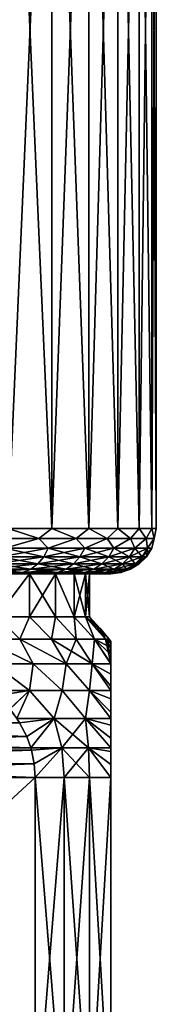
# Model space of a CAD drawing. Header units: metres. Extents: x -90 to 304, y -90 to 74.
# Tile 123 of 256: x 70 to 73, y 31 to 53. Entities that reach past the tile are written whole.
import ezdxf

# ---------------------------------------------------------------- set-up
doc = ezdxf.new("R2010")
doc.units = ezdxf.units.M
doc.layers.add('solid_21662050_350', color=7, linetype='CONTINUOUS')

msp = doc.modelspace()

# ---------------------------------------------------------------- linework, layer by layer
at = {"layer": 'solid_21662050_350'}
for points in [[(69.730621, 63.5, -8.620612), (70.698792, 63.5, -7.384834), (69.730652, 41.5, -8.620584)], [(69.730621, 63.5, 8.620612), (69.730652, 41.5, 8.620584), (70.698799, 41.5, 7.384833)], [(70.698792, 63.5, 7.384834), (69.730621, 63.5, 8.620612), (70.698799, 41.5, 7.384833)], [(70.698792, 63.5, -7.384834), (70.698799, 41.5, -7.384833), (69.730652, 41.5, -8.620584)], [(70.698792, 63.5, -7.384834), (71.510941, 63.5, -6.041371), (70.698799, 41.5, -7.384833)], [(70.698792, 63.5, 7.384834), (70.698799, 41.5, 7.384833), (71.510933, 41.5, 6.041394)], [(71.510941, 63.5, 6.041371), (70.698792, 63.5, 7.384834), (71.510933, 41.5, 6.041394)], [(71.510941, 63.5, -6.041371), (71.510933, 41.5, -6.041394), (70.698799, 41.5, -7.384833)], [(72.15522, 63.5, -4.609843), (72.155212, 41.5, -4.609857), (71.510933, 41.5, -6.041394)], [(71.510941, 63.5, -6.041371), (72.15522, 63.5, -4.609843), (71.510933, 41.5, -6.041394)], [(71.510941, 63.5, 6.041371), (71.510933, 41.5, 6.041394), (72.155212, 41.5, 4.609857)], [(72.15522, 63.5, 4.609843), (71.510941, 63.5, 6.041371), (72.155212, 41.5, 4.609857)], [(72.622238, 63.5, -3.111131), (72.622246, 41.5, -3.111099), (72.155212, 41.5, -4.609857)], [(72.15522, 63.5, -4.609843), (72.622238, 63.5, -3.111131), (72.155212, 41.5, -4.609857)], [(72.15522, 63.5, 4.609843), (72.155212, 41.5, 4.609857), (72.622246, 41.5, 3.111099)], [(72.622238, 63.5, 3.111131), (72.15522, 63.5, 4.609843), (72.622246, 41.5, 3.111099)], [(72.622238, 63.5, -3.111131), (72.905212, 63.5, -1.567006), (72.622246, 41.5, -3.111099)], [(72.622238, 63.5, 3.111131), (72.622246, 41.5, 3.111099), (72.905212, 41.5, 1.566975)], [(72.905212, 63.5, 1.567006), (72.622238, 63.5, 3.111131), (72.905212, 41.5, 1.566975)], [(72.905212, 63.5, -1.567006), (72.905212, 41.5, -1.566975), (72.622246, 41.5, -3.111099)], [(73, 63.5), (73, 41.5), (72.905212, 41.5, -1.566975)], [(72.905212, 63.5, -1.567006), (73, 63.5), (72.905212, 41.5, -1.566975)], [(72.905212, 63.5, 1.567006), (72.905212, 41.5, 1.566975), (73, 41.5)], [(73, 63.5), (72.905212, 63.5, 1.567006), (73, 41.5)], [(70.407494, 41.277477, -7.74809), (69.437622, 41.277477, -8.903935), (69.730652, 41.5, -8.620584)], [(69.437622, 41.277477, 8.903935), (70.407494, 41.277477, 7.74809), (69.730652, 41.5, 8.620584)], [(70.407494, 41.277477, -7.74809), (69.730652, 41.5, -8.620584), (70.698799, 41.5, -7.384833)], [(70.407494, 41.277477, 7.74809), (70.698799, 41.5, 7.384833), (69.730652, 41.5, 8.620584)], [(71.236618, 41.277477, -6.487464), (70.407494, 41.277477, -7.74809), (70.698799, 41.5, -7.384833)], [(70.407494, 41.277477, 7.74809), (71.236618, 41.277477, 6.487464), (70.698799, 41.5, 7.384833)], [(71.236618, 41.277477, -6.487464), (70.698799, 41.5, -7.384833), (71.510933, 41.5, -6.041394)], [(71.236618, 41.277477, 6.487464), (71.510933, 41.5, 6.041394), (70.698799, 41.5, 7.384833)], [(71.913788, 41.277477, -5.139106), (71.236618, 41.277477, -6.487464), (71.510933, 41.5, -6.041394)], [(71.236618, 41.277477, 6.487464), (71.913788, 41.277477, 5.139106), (71.510933, 41.5, 6.041394)], [(71.913788, 41.277477, -5.139106), (71.510933, 41.5, -6.041394), (72.155212, 41.5, -4.609857)], [(71.913788, 41.277477, 5.139106), (72.155212, 41.5, 4.609857), (71.510933, 41.5, 6.041394)], [(72.429848, 41.277477, -3.721251), (71.913788, 41.277477, -5.139106), (72.155212, 41.5, -4.609857)], [(71.913788, 41.277477, 5.139106), (72.429848, 41.277477, 3.721251), (72.155212, 41.5, 4.609857)], [(72.429848, 41.277477, -3.721251), (72.155212, 41.5, -4.609857), (72.622246, 41.5, -3.111099)], [(72.429848, 41.277477, 3.721251), (72.622246, 41.5, 3.111099), (72.155212, 41.5, 4.609857)], [(72.777809, 41.277477, -2.253073), (72.429848, 41.277477, -3.721251), (72.622246, 41.5, -3.111099)], [(72.429848, 41.277477, 3.721251), (72.777809, 41.277477, 2.253073), (72.622246, 41.5, 3.111099)], [(72.777809, 41.277477, -2.253073), (72.622246, 41.5, -3.111099), (72.905212, 41.5, -1.566975)], [(72.777809, 41.277477, 2.253073), (72.905212, 41.5, 1.566975), (72.622246, 41.5, 3.111099)], [(72.95298, 41.277477, -0.754425), (72.777809, 41.277477, -2.253073), (72.905212, 41.5, -1.566975)], [(72.777809, 41.277477, 2.253073), (72.95298, 41.277477, 0.754425), (72.905212, 41.5, 1.566975)], [(72.95298, 41.277477, -0.754425), (72.905212, 41.5, -1.566975), (73, 41.5)], [(72.95298, 41.277477, 0.754425), (73, 41.5), (72.905212, 41.5, 1.566975)], [(72.95298, 41.277477, 0.754425), (72.95298, 41.277477, -0.754425), (73, 41.5)], [(69.656441, 41.065914, -8.55486), (69.437622, 41.277477, -8.903935), (70.407494, 41.277477, -7.74809)], [(69.656441, 41.065914, 8.55486), (70.407494, 41.277477, 7.74809), (69.437622, 41.277477, 8.903935)], [(70.61721, 41.065914, -7.32853), (69.656441, 41.065914, -8.55486), (70.407494, 41.277477, -7.74809)], [(69.656441, 41.065914, 8.55486), (70.61721, 41.065914, 7.32853), (70.407494, 41.277477, 7.74809)], [(70.61721, 41.065914, -7.32853), (70.407494, 41.277477, -7.74809), (71.236618, 41.277477, -6.487464)], [(70.61721, 41.065914, 7.32853), (71.236618, 41.277477, 6.487464), (70.407494, 41.277477, 7.74809)], [(71.423157, 41.065914, -5.995334), (70.61721, 41.065914, -7.32853), (71.236618, 41.277477, -6.487464)], [(70.61721, 41.065914, 7.32853), (71.423157, 41.065914, 5.995334), (71.236618, 41.277477, 6.487464)], [(71.423157, 41.065914, -5.995334), (71.236618, 41.277477, -6.487464), (71.913788, 41.277477, -5.139106)], [(71.423157, 41.065914, 5.995334), (71.913788, 41.277477, 5.139106), (71.236618, 41.277477, 6.487464)], [(72.062523, 41.065914, -4.574712), (71.423157, 41.065914, -5.995334), (71.913788, 41.277477, -5.139106)], [(71.423157, 41.065914, 5.995334), (72.062523, 41.065914, 4.574712), (71.913788, 41.277477, 5.139106)], [(72.062523, 41.065914, -4.574712), (71.913788, 41.277477, -5.139106), (72.429848, 41.277477, -3.721251)], [(72.062523, 41.065914, 4.574712), (72.429848, 41.277477, 3.721251), (71.913788, 41.277477, 5.139106)], [(72.525993, 41.065914, -3.087381), (72.062523, 41.065914, -4.574712), (72.429848, 41.277477, -3.721251)], [(72.062523, 41.065914, 4.574712), (72.525993, 41.065914, 3.087381), (72.429848, 41.277477, 3.721251)], [(72.525993, 41.065914, -3.087381), (72.429848, 41.277477, -3.721251), (72.777809, 41.277477, -2.253073)], [(72.525993, 41.065914, 3.087381), (72.777809, 41.277477, 2.253073), (72.429848, 41.277477, 3.721251)], [(72.806808, 41.065914, -1.555028), (72.525993, 41.065914, -3.087381), (72.777809, 41.277477, -2.253073)], [(72.525993, 41.065914, 3.087381), (72.806808, 41.065914, 1.555028), (72.777809, 41.277477, 2.253073)], [(72.806808, 41.065914, -1.555028), (72.777809, 41.277477, -2.253073), (72.95298, 41.277477, -0.754425)], [(72.806808, 41.065914, 1.555028), (72.95298, 41.277477, 0.754425), (72.777809, 41.277477, 2.253073)], [(72.900871, 41.065914, 0), (72.806808, 41.065914, -1.555028), (72.95298, 41.277477, -0.754425)], [(72.806808, 41.065914, 1.555028), (72.900871, 41.065914, 0), (72.95298, 41.277477, 0.754425)], [(72.900871, 41.065914, 0), (72.95298, 41.277477, -0.754425), (72.95298, 41.277477, 0.754425)], [(69.567131, 40.87616, -8.475737), (69.656441, 41.065914, -8.55486), (70.61721, 41.065914, -7.32853)], [(70.519012, 40.87616, -7.260749), (69.567131, 40.87616, -8.475737), (70.61721, 41.065914, -7.32853)], [(69.567131, 40.87616, 8.475737), (70.519012, 40.87616, 7.260749), (69.656441, 41.065914, 8.55486)], [(70.519012, 40.87616, 7.260749), (70.61721, 41.065914, 7.32853), (69.656441, 41.065914, 8.55486)], [(70.519012, 40.87616, -7.260749), (70.61721, 41.065914, -7.32853), (71.423157, 41.065914, -5.995334)], [(71.317505, 40.87616, -5.939883), (70.519012, 40.87616, -7.260749), (71.423157, 41.065914, -5.995334)], [(70.519012, 40.87616, 7.260749), (71.317505, 40.87616, 5.939883), (70.61721, 41.065914, 7.32853)], [(71.317505, 40.87616, 5.939883), (71.423157, 41.065914, 5.995334), (70.61721, 41.065914, 7.32853)], [(71.317505, 40.87616, -5.939883), (71.423157, 41.065914, -5.995334), (72.062523, 41.065914, -4.574712)], [(71.950958, 40.87616, -4.532401), (71.317505, 40.87616, -5.939883), (72.062523, 41.065914, -4.574712)], [(71.317505, 40.87616, 5.939883), (71.950958, 40.87616, 4.532401), (71.423157, 41.065914, 5.995334)], [(71.950958, 40.87616, 4.532401), (72.062523, 41.065914, 4.574712), (71.423157, 41.065914, 5.995334)], [(71.950958, 40.87616, -4.532401), (72.062523, 41.065914, -4.574712), (72.525993, 41.065914, -3.087381)], [(72.410141, 40.87616, -3.058825), (71.950958, 40.87616, -4.532401), (72.525993, 41.065914, -3.087381)], [(71.950958, 40.87616, 4.532401), (72.410141, 40.87616, 3.058825), (72.062523, 41.065914, 4.574712)], [(72.410141, 40.87616, 3.058825), (72.525993, 41.065914, 3.087381), (72.062523, 41.065914, 4.574712)], [(72.410141, 40.87616, -3.058825), (72.525993, 41.065914, -3.087381), (72.806808, 41.065914, -1.555028)], [(72.688362, 40.87616, -1.540646), (72.410141, 40.87616, -3.058825), (72.806808, 41.065914, -1.555028)], [(72.410141, 40.87616, 3.058825), (72.688362, 40.87616, 1.540646), (72.525993, 41.065914, 3.087381)], [(72.688362, 40.87616, 1.540646), (72.806808, 41.065914, 1.555028), (72.525993, 41.065914, 3.087381)], [(72.688362, 40.87616, -1.540646), (72.806808, 41.065914, -1.555028), (72.900871, 41.065914, 0)], [(72.781555, 40.87616, 0), (72.688362, 40.87616, -1.540646), (72.900871, 41.065914, 0)], [(72.688362, 40.87616, 1.540646), (72.781555, 40.87616, 0), (72.806808, 41.065914, 1.555028)], [(72.781555, 40.87616, 0), (72.900871, 41.065914, 0), (72.806808, 41.065914, 1.555028)], [(69.30629, 40.59864, -8.244654), (69.448425, 40.717751, -8.370573), (70.388496, 40.717751, -7.17066)], [(70.232224, 40.59864, -7.062791), (69.30629, 40.59864, -8.244654), (70.388496, 40.717751, -7.17066)], [(69.30629, 40.59864, 8.244654), (70.232224, 40.59864, 7.062791), (69.448425, 40.717751, 8.370573)], [(69.448425, 40.717751, -8.370573), (69.567131, 40.87616, -8.475737), (70.519012, 40.87616, -7.260749)], [(70.388496, 40.717751, -7.17066), (69.448425, 40.717751, -8.370573), (70.519012, 40.87616, -7.260749)], [(69.448425, 40.717751, 8.370573), (70.388496, 40.717751, 7.17066), (69.567131, 40.87616, 8.475737)], [(70.232224, 40.59864, 7.062791), (70.388496, 40.717751, 7.17066), (69.448425, 40.717751, 8.370573)], [(70.388496, 40.717751, 7.17066), (70.519012, 40.87616, 7.260749), (69.567131, 40.87616, 8.475737)], [(70.232224, 40.59864, -7.062791), (70.388496, 40.717751, -7.17066), (71.177078, 40.717751, -5.866184)], [(71.008942, 40.59864, -5.777938), (70.232224, 40.59864, -7.062791), (71.177078, 40.717751, -5.866184)], [(70.232224, 40.59864, 7.062791), (71.008942, 40.59864, 5.777938), (70.388496, 40.717751, 7.17066)], [(70.388496, 40.717751, -7.17066), (70.519012, 40.87616, -7.260749), (71.317505, 40.87616, -5.939883)], [(71.177078, 40.717751, -5.866184), (70.388496, 40.717751, -7.17066), (71.317505, 40.87616, -5.939883)], [(70.388496, 40.717751, 7.17066), (71.177078, 40.717751, 5.866184), (70.519012, 40.87616, 7.260749)], [(71.008942, 40.59864, 5.777938), (71.177078, 40.717751, 5.866184), (70.388496, 40.717751, 7.17066)], [(71.177078, 40.717751, 5.866184), (71.317505, 40.87616, 5.939883), (70.519012, 40.87616, 7.260749)], [(71.008942, 40.59864, -5.777938), (71.177078, 40.717751, -5.866184), (71.802673, 40.717751, -4.476164)], [(71.62513, 40.59864, -4.408829), (71.008942, 40.59864, -5.777938), (71.802673, 40.717751, -4.476164)], [(71.008942, 40.59864, 5.777938), (71.62513, 40.59864, 4.408829), (71.177078, 40.717751, 5.866184)], [(71.177078, 40.717751, -5.866184), (71.317505, 40.87616, -5.939883), (71.950958, 40.87616, -4.532401)], [(71.802673, 40.717751, -4.476164), (71.177078, 40.717751, -5.866184), (71.950958, 40.87616, -4.532401)], [(71.177078, 40.717751, 5.866184), (71.802673, 40.717751, 4.476164), (71.317505, 40.87616, 5.939883)], [(71.62513, 40.59864, 4.408829), (71.802673, 40.717751, 4.476164), (71.177078, 40.717751, 5.866184)], [(71.802673, 40.717751, 4.476164), (71.950958, 40.87616, 4.532401), (71.317505, 40.87616, 5.939883)], [(71.62513, 40.59864, -4.408829), (71.802673, 40.717751, -4.476164), (72.256165, 40.717751, -3.020873)], [(72.071793, 40.59864, -2.97543), (71.62513, 40.59864, -4.408829), (72.256165, 40.717751, -3.020873)], [(71.62513, 40.59864, 4.408829), (72.071793, 40.59864, 2.97543), (71.802673, 40.717751, 4.476164)], [(71.802673, 40.717751, -4.476164), (71.950958, 40.87616, -4.532401), (72.410141, 40.87616, -3.058825)], [(72.256165, 40.717751, -3.020873), (71.802673, 40.717751, -4.476164), (72.410141, 40.87616, -3.058825)], [(71.802673, 40.717751, 4.476164), (72.256165, 40.717751, 3.020873), (71.950958, 40.87616, 4.532401)], [(72.071793, 40.59864, 2.97543), (72.256165, 40.717751, 3.020873), (71.802673, 40.717751, 4.476164)], [(72.256165, 40.717751, 3.020873), (72.410141, 40.87616, 3.058825), (71.950958, 40.87616, 4.532401)], [(72.071793, 40.59864, -2.97543), (72.256165, 40.717751, -3.020873), (72.53093, 40.717751, -1.52153)], [(72.342422, 40.59864, -1.498642), (72.071793, 40.59864, -2.97543), (72.53093, 40.717751, -1.52153)], [(72.071793, 40.59864, 2.97543), (72.342422, 40.59864, 1.498642), (72.256165, 40.717751, 3.020873)], [(72.256165, 40.717751, -3.020873), (72.410141, 40.87616, -3.058825), (72.688362, 40.87616, -1.540646)], [(72.53093, 40.717751, -1.52153), (72.256165, 40.717751, -3.020873), (72.688362, 40.87616, -1.540646)], [(72.256165, 40.717751, 3.020873), (72.53093, 40.717751, 1.52153), (72.410141, 40.87616, 3.058825)], [(72.342422, 40.59864, 1.498642), (72.53093, 40.717751, 1.52153), (72.256165, 40.717751, 3.020873)], [(72.342422, 40.59864, -1.498642), (72.53093, 40.717751, -1.52153), (72.622963, 40.717751, 0)], [(72.433075, 40.59864, 0), (72.342422, 40.59864, -1.498642), (72.622963, 40.717751, 0)], [(72.342422, 40.59864, 1.498642), (72.433075, 40.59864, 0), (72.53093, 40.717751, 1.52153)], [(72.53093, 40.717751, 1.52153), (72.688362, 40.87616, 1.540646), (72.410141, 40.87616, 3.058825)], [(72.433075, 40.59864, 0), (72.622963, 40.717751, 0), (72.53093, 40.717751, 1.52153)], [(72.53093, 40.717751, -1.52153), (72.688362, 40.87616, -1.540646), (72.781555, 40.87616, 0)], [(72.622963, 40.717751, 0), (72.53093, 40.717751, -1.52153), (72.781555, 40.87616, 0)], [(72.53093, 40.717751, 1.52153), (72.622963, 40.717751, 0), (72.688362, 40.87616, 1.540646)], [(72.622963, 40.717751, 0), (72.781555, 40.87616, 0), (72.688362, 40.87616, 1.540646)], [(69.147873, 40.524822, -8.104305), (69.30629, 40.59864, -8.244654), (70.232224, 40.59864, -7.062791)], [(70.058037, 40.524822, -6.942562), (69.147873, 40.524822, -8.104305), (70.232224, 40.59864, -7.062791)], [(69.147873, 40.524822, 8.104305), (70.058037, 40.524822, 6.942562), (69.30629, 40.59864, 8.244654)], [(69.147873, 40.524822, 8.104305), (69.87442, 40.5, 6.818778), (70.058037, 40.524822, 6.942562)], [(70.058037, 40.524822, -6.942562), (69.874413, 40.5, -6.818789), (69.147873, 40.524822, -8.104305)], [(70.058037, 40.524822, 6.942562), (70.232224, 40.59864, 7.062791), (69.30629, 40.59864, 8.244654)], [(69.484711, 40.5, 6.547006), (70.204765, 40.5, 5.355926), (69.87442, 40.5, 6.818778)], [(70.204765, 40.5, -5.355926), (69.484711, 40.5, -6.547006), (69.874413, 40.5, -6.818789)], [(69.484802, 39.546143, 6.546885), (70.204765, 40.5, 5.355926), (69.484711, 40.5, 6.547006)], [(69.484802, 39.546143, -6.546885), (69.484711, 40.5, -6.547006), (70.204765, 40.5, -5.355926)], [(69.484802, 39.546143, 6.546885), (70.204788, 39.546143, 5.355885), (70.204765, 40.5, 5.355926)], [(70.204788, 39.546143, -5.355885), (69.484802, 39.546143, -6.546885), (70.204765, 40.5, -5.355926)], [(70.058037, 40.524822, -6.942562), (70.624565, 40.5, -5.578404), (69.874413, 40.5, -6.818789)], [(70.204765, 40.5, -5.355926), (69.874413, 40.5, -6.818789), (70.624565, 40.5, -5.578404)], [(70.058037, 40.524822, 6.942562), (69.87442, 40.5, 6.818778), (70.624573, 40.5, 5.578393)], [(70.204765, 40.5, 5.355926), (70.624573, 40.5, 5.578393), (69.87442, 40.5, 6.818778)], [(70.058037, 40.524822, -6.942562), (70.232224, 40.59864, -7.062791), (71.008942, 40.59864, -5.777938)], [(70.821533, 40.524822, -5.67958), (70.058037, 40.524822, -6.942562), (71.008942, 40.59864, -5.777938)], [(70.058037, 40.524822, 6.942562), (70.821533, 40.524822, 5.67958), (70.232224, 40.59864, 7.062791)], [(70.058037, 40.524822, 6.942562), (70.624573, 40.5, 5.578393), (70.821533, 40.524822, 5.67958)], [(70.821533, 40.524822, -5.67958), (70.624565, 40.5, -5.578404), (70.058037, 40.524822, -6.942562)], [(70.204765, 40.5, 5.355926), (70.776024, 40.5, 4.08662), (70.624573, 40.5, 5.578393)], [(70.776024, 40.5, -4.08662), (70.204765, 40.5, -5.355926), (70.624565, 40.5, -5.578404)], [(70.775963, 39.546143, 4.086783), (70.776024, 40.5, 4.08662), (70.204765, 40.5, 5.355926)], [(70.204788, 39.546143, 5.355885), (70.775963, 39.546143, 4.086783), (70.204765, 40.5, 5.355926)], [(70.204788, 39.546143, -5.355885), (70.204765, 40.5, -5.355926), (70.776024, 40.5, -4.08662)], [(70.775963, 39.546143, -4.086783), (70.204788, 39.546143, -5.355885), (70.776024, 40.5, -4.08662)], [(70.821533, 40.524822, 5.67958), (71.008942, 40.59864, 5.777938), (70.232224, 40.59864, 7.062791)], [(70.821533, 40.524822, -5.67958), (71.219681, 40.5, -4.256609), (70.624565, 40.5, -5.578404)], [(70.776024, 40.5, -4.08662), (70.624565, 40.5, -5.578404), (71.219681, 40.5, -4.256609)], [(70.821533, 40.524822, 5.67958), (70.624573, 40.5, 5.578393), (71.219681, 40.5, 4.256597)], [(71.190018, 40.5, 2.757995), (71.219681, 40.5, 4.256597), (70.624573, 40.5, 5.578393)], [(70.776024, 40.5, 4.08662), (71.190018, 40.5, 2.757995), (70.624573, 40.5, 5.578393)], [(70.775963, 39.546143, 4.086783), (71.190002, 39.546143, 2.758087), (70.776024, 40.5, 4.08662)], [(71.190002, 39.546143, -2.758087), (70.775963, 39.546143, -4.086783), (70.776024, 40.5, -4.08662)], [(71.190018, 40.5, -2.757995), (70.776024, 40.5, -4.08662), (71.219681, 40.5, -4.256609)], [(71.190002, 39.546143, 2.758087), (71.190018, 40.5, 2.757995), (70.776024, 40.5, 4.08662)], [(71.190002, 39.546143, -2.758087), (70.776024, 40.5, -4.08662), (71.190018, 40.5, -2.757995)], [(70.821533, 40.524822, -5.67958), (71.008942, 40.59864, -5.777938), (71.62513, 40.59864, -4.408829)], [(71.427231, 40.524822, -4.333778), (70.821533, 40.524822, -5.67958), (71.62513, 40.59864, -4.408829)], [(70.821533, 40.524822, 5.67958), (71.427231, 40.524822, 4.333778), (71.008942, 40.59864, 5.777938)], [(70.821533, 40.524822, 5.67958), (71.219681, 40.5, 4.256597), (71.427231, 40.524822, 4.333778)], [(71.427231, 40.524822, -4.333778), (71.219681, 40.5, -4.256609), (70.821533, 40.524822, -5.67958)], [(71.427231, 40.524822, 4.333778), (71.62513, 40.59864, 4.408829), (71.008942, 40.59864, 5.777938)], [(71.190002, 39.546143, 2.758087), (71.440865, 39.546143, 1.389172), (71.190018, 40.5, 2.757995)], [(71.190002, 39.546143, -2.758087), (71.190018, 40.5, -2.757995), (71.440849, 40.5, -1.389317)], [(71.440865, 39.546143, -1.389172), (71.190002, 39.546143, -2.758087), (71.440849, 40.5, -1.389317)], [(71.190018, 40.5, 2.757995), (71.440849, 40.5, 1.389317), (71.219681, 40.5, 4.256597)], [(71.440849, 40.5, -1.389317), (71.190018, 40.5, -2.757995), (71.219681, 40.5, -4.256609)], [(71.440865, 39.546143, 1.389172), (71.440849, 40.5, 1.389317), (71.190018, 40.5, 2.757995)], [(71.427231, 40.524822, 4.333778), (71.219681, 40.5, 4.256597), (71.651077, 40.5, 2.872689)], [(71.427231, 40.524822, -4.333778), (71.651077, 40.5, -2.872702), (71.219681, 40.5, -4.256609)], [(71.440849, 40.5, 1.389317), (71.651077, 40.5, 2.872689), (71.219681, 40.5, 4.256597)], [(71.440849, 40.5, -1.389317), (71.219681, 40.5, -4.256609), (71.651077, 40.5, -2.872702)], [(71.427231, 40.524822, -4.333778), (71.62513, 40.59864, -4.408829), (72.071793, 40.59864, -2.97543)], [(71.866295, 40.524822, -2.924779), (71.427231, 40.524822, -4.333778), (72.071793, 40.59864, -2.97543)], [(71.427231, 40.524822, 4.333778), (71.866295, 40.524822, 2.924779), (71.62513, 40.59864, 4.408829)], [(71.427231, 40.524822, 4.333778), (71.651077, 40.5, 2.872689), (71.866295, 40.524822, 2.924779)], [(71.866295, 40.524822, -2.924779), (71.651077, 40.5, -2.872702), (71.427231, 40.524822, -4.333778)], [(71.440849, 40.5, 1.389317), (71.524895, 40.5), (71.651077, 40.5, 2.872689)], [(71.440849, 40.5, -1.389317), (71.651077, 40.5, -2.872702), (71.524895, 40.5)], [(71.524895, 39.546143), (71.524895, 40.5), (71.440849, 40.5, 1.389317)], [(71.440865, 39.546143, -1.389172), (71.440849, 40.5, -1.389317), (71.524895, 40.5)], [(71.440865, 39.546143, 1.389172), (71.524895, 39.546143), (71.440849, 40.5, 1.389317)], [(71.440865, 39.546143, -1.389172), (71.524895, 40.5), (71.524895, 39.546143)], [(71.524895, 40.5), (71.651077, 40.5, -2.872702), (71.651077, 40.5, 2.872689)], [(71.866295, 40.524822, 2.924779), (72.071793, 40.59864, 2.97543), (71.62513, 40.59864, 4.408829)], [(71.866295, 40.524822, 2.924779), (71.651077, 40.5, 2.872689), (71.912453, 40.5, 1.446882)], [(71.866295, 40.524822, -2.924779), (71.912453, 40.5, -1.446895), (71.651077, 40.5, -2.872702)], [(71.912453, 40.5, -1.446895), (71.912453, 40.5, 1.446882), (71.651077, 40.5, 2.872689)], [(71.651077, 40.5, -2.872702), (71.912453, 40.5, -1.446895), (71.651077, 40.5, 2.872689)], [(71.866295, 40.524822, -2.924779), (72.071793, 40.59864, -2.97543), (72.342422, 40.59864, -1.498642)], [(72.132317, 40.524822, -1.47313), (71.866295, 40.524822, -2.924779), (72.342422, 40.59864, -1.498642)], [(71.866295, 40.524822, 2.924779), (72.132317, 40.524822, 1.47313), (72.071793, 40.59864, 2.97543)], [(71.866295, 40.524822, 2.924779), (71.912453, 40.5, 1.446882), (72.132317, 40.524822, 1.47313)], [(72.132317, 40.524822, -1.47313), (71.912453, 40.5, -1.446895), (71.866295, 40.524822, -2.924779)], [(72.132317, 40.524822, 1.47313), (71.912453, 40.5, 1.446882), (72, 40.5, -0.000007)], [(72.221428, 40.524822), (72, 40.5, -0.000007), (71.912453, 40.5, -1.446895)], [(72.221428, 40.524822), (71.912453, 40.5, -1.446895), (72.132317, 40.524822, -1.47313)], [(71.912453, 40.5, -1.446895), (72, 40.5, -0.000007), (71.912453, 40.5, 1.446882)], [(72.132317, 40.524822, 1.47313), (72, 40.5, -0.000007), (72.221428, 40.524822)], [(72.132317, 40.524822, 1.47313), (72.342422, 40.59864, 1.498642), (72.071793, 40.59864, 2.97543)], [(72.132317, 40.524822, -1.47313), (72.342422, 40.59864, -1.498642), (72.433075, 40.59864, 0)], [(72.221428, 40.524822), (72.132317, 40.524822, -1.47313), (72.433075, 40.59864, 0)], [(72.132317, 40.524822, 1.47313), (72.221428, 40.524822), (72.342422, 40.59864, 1.498642)], [(72.221428, 40.524822), (72.433075, 40.59864, 0), (72.342422, 40.59864, 1.498642)], [(69.159996, 39.055813, 7.68615), (69.990364, 39.055813, 6.570768), (69.484802, 39.546143, 6.546885)], [(69.990364, 39.055813, -6.570768), (69.159996, 39.055813, -7.68615), (69.484802, 39.546143, -6.546885)], [(69.990364, 39.055813, 6.570768), (70.204788, 39.546143, 5.355885), (69.484802, 39.546143, 6.546885)], [(69.990364, 39.055813, -6.570768), (69.484802, 39.546143, -6.546885), (70.204788, 39.546143, -5.355885)], [(69.990364, 39.055813, 6.570768), (70.685638, 39.055813, 5.366528), (70.204788, 39.546143, 5.355885)], [(70.685638, 39.055813, -5.366528), (69.990364, 39.055813, -6.570768), (70.204788, 39.546143, -5.355885)], [(70.685638, 39.055813, 5.366528), (70.775963, 39.546143, 4.086783), (70.204788, 39.546143, 5.355885)], [(70.685638, 39.055813, -5.366528), (70.204788, 39.546143, -5.355885), (70.775963, 39.546143, -4.086783)], [(70.685638, 39.055813, 5.366528), (71.236397, 39.055813, 4.089715), (70.775963, 39.546143, 4.086783)], [(71.236397, 39.055813, -4.089715), (70.685638, 39.055813, -5.366528), (70.775963, 39.546143, -4.086783)], [(71.236397, 39.055813, 4.089715), (71.190002, 39.546143, 2.758087), (70.775963, 39.546143, 4.086783)], [(71.236397, 39.055813, -4.089715), (70.775963, 39.546143, -4.086783), (71.190002, 39.546143, -2.758087)], [(71.635208, 39.055813, 2.757595), (71.440865, 39.546143, 1.389172), (71.190002, 39.546143, 2.758087)], [(71.236397, 39.055813, 4.089715), (71.635208, 39.055813, 2.757595), (71.190002, 39.546143, 2.758087)], [(71.635208, 39.055813, -2.757595), (71.190002, 39.546143, -2.758087), (71.440865, 39.546143, -1.389172)], [(71.635208, 39.055813, -2.757595), (71.236397, 39.055813, -4.089715), (71.190002, 39.546143, -2.758087)], [(71.772346, 39.281681), (71.524895, 39.546143), (71.440865, 39.546143, 1.389172)], [(71.876671, 39.055813, -1.388184), (71.440865, 39.546143, -1.389172), (71.524895, 39.546143)], [(71.772346, 39.281681), (71.440865, 39.546143, 1.389172), (71.957527, 39.055813)], [(71.876671, 39.055813, 1.388184), (71.957527, 39.055813), (71.440865, 39.546143, 1.389172)], [(71.635208, 39.055813, 2.757595), (71.876671, 39.055813, 1.388184), (71.440865, 39.546143, 1.389172)], [(71.876671, 39.055813, -1.388184), (71.635208, 39.055813, -2.757595), (71.440865, 39.546143, -1.389172)], [(71.772346, 39.281681), (71.876671, 39.055813, -1.388184), (71.524895, 39.546143)], [(71.772346, 39.281681), (71.957527, 39.055813), (71.876671, 39.055813, -1.388184)], [(70.286278, 38.510376, -6.78796), (69.159996, 39.055813, -7.68615), (69.990364, 39.055813, -6.570768)], [(70.286278, 38.510376, -6.78796), (69.416725, 38.510376, -7.95042), (69.159996, 39.055813, -7.68615)], [(70.286232, 38.510376, 6.788029), (69.990364, 39.055813, 6.570768), (69.159996, 39.055813, 7.68615)], [(69.416672, 38.510376, 7.950484), (70.286232, 38.510376, 6.788029), (69.159996, 39.055813, 7.68615)], [(71.013107, 38.510376, -5.531315), (69.990364, 39.055813, -6.570768), (70.685638, 39.055813, -5.366528)], [(71.013107, 38.510376, -5.531315), (70.286278, 38.510376, -6.78796), (69.990364, 39.055813, -6.570768)], [(71.013069, 38.510376, 5.531389), (70.685638, 39.055813, 5.366528), (69.990364, 39.055813, 6.570768)], [(70.286232, 38.510376, 6.788029), (71.013069, 38.510376, 5.531389), (69.990364, 39.055813, 6.570768)], [(71.013107, 38.510376, -5.531315), (70.685638, 39.055813, -5.366528), (71.236397, 39.055813, -4.089715)], [(71.587097, 38.510376, 4.197999), (71.236397, 39.055813, 4.089715), (70.685638, 39.055813, 5.366528)], [(71.013069, 38.510376, 5.531389), (71.587097, 38.510376, 4.197999), (70.685638, 39.055813, 5.366528)], [(71.58712, 38.510376, -4.197921), (71.013107, 38.510376, -5.531315), (71.236397, 39.055813, -4.089715)], [(71.58712, 38.510376, -4.197921), (71.236397, 39.055813, -4.089715), (71.635208, 39.055813, -2.757595)], [(71.587097, 38.510376, 4.197999), (71.635208, 39.055813, 2.757595), (71.236397, 39.055813, 4.089715)], [(71.587097, 38.510376, 4.197999), (72, 38.510616, 2.807138), (71.635208, 39.055813, 2.757595)], [(72, 38.510632, -2.807104), (71.58712, 38.510376, -4.197921), (71.635208, 39.055813, -2.757595)], [(72, 38.514984, -2.795967), (71.635208, 39.055813, -2.757595), (71.876671, 39.055813, -1.388184)], [(72, 38.514984, -2.795967), (72, 38.510632, -2.807104), (71.635208, 39.055813, -2.757595)], [(72, 38.869545, 1.509706), (71.876671, 39.055813, 1.388184), (71.635208, 39.055813, 2.757595)], [(72, 38.715645, 2.190305), (72, 38.869545, 1.509706), (71.635208, 39.055813, 2.757595)], [(72, 38.514729, 2.796631), (72, 38.715645, 2.190305), (71.635208, 39.055813, 2.757595)], [(72, 38.510616, 2.807138), (72, 38.514729, 2.796631), (71.635208, 39.055813, 2.757595)], [(72, 38.966721, -0.770815), (71.876671, 39.055813, -1.388184), (71.957527, 39.055813)], [(72, 38.715832, -2.18964), (72, 38.514984, -2.795967), (71.876671, 39.055813, -1.388184)], [(72, 38.86964, -1.509168), (72, 38.715832, -2.18964), (71.876671, 39.055813, -1.388184)], [(72, 38.966721, -0.770815), (72, 38.86964, -1.509168), (71.876671, 39.055813, -1.388184)], [(71.876671, 39.055813, 1.388184), (72, 39), (71.957527, 39.055813)], [(72, 38.966694, 0.771116), (72, 39), (71.876671, 39.055813, 1.388184)], [(72, 38.869545, 1.509706), (72, 38.966694, 0.771116), (71.876671, 39.055813, 1.388184)], [(72, 39), (72, 38.966721, -0.770815), (71.957527, 39.055813)], [(72, 38.966694, 0.771116), (72, 38.966721, -0.770815), (72, 39)], [(72, 38.966694, 0.771116), (72, 38.86964, -1.509168), (72, 38.966721, -0.770815)], [(72, 38.869545, 1.509706), (72, 38.86964, -1.509168), (72, 38.966694, 0.771116)], [(72, 38.869545, 1.509706), (72, 38.715832, -2.18964), (72, 38.86964, -1.509168)], [(72, 38.715645, 2.190305), (72, 38.715832, -2.18964), (72, 38.869545, 1.509706)], [(72, 38.715645, 2.190305), (72, 38.514984, -2.795967), (72, 38.715832, -2.18964)], [(72, 38.514729, 2.796631), (72, 38.514984, -2.795967), (72, 38.715645, 2.190305)], [(72, 38.510616, 2.807138), (72, 38.510632, -2.807104), (72, 38.514984, -2.795967)], [(72, 38.510616, 2.807138), (72, 38.514984, -2.795967), (72, 38.514729, 2.796631)], [(69.371147, 37.922619, -8.445972), (69.416725, 38.510376, -7.95042), (70.201385, 37.92157, -7.422639)], [(70.201401, 37.92157, 7.422618), (69.416672, 38.510376, 7.950484), (69.371269, 37.922516, 8.445901)], [(70.201401, 37.92157, 7.422618), (70.286232, 38.510376, 6.788029), (69.416672, 38.510376, 7.950484)], [(70.201385, 37.92157, -7.422639), (69.416725, 38.510376, -7.95042), (70.286278, 38.510376, -6.78796)], [(70.201385, 37.92157, -7.422639), (70.286278, 38.510376, -6.78796), (70.925247, 37.92157, -6.308939)], [(70.925255, 37.92157, 6.30893), (70.286232, 38.510376, 6.788029), (70.201401, 37.92157, 7.422618)], [(70.925255, 37.92157, 6.30893), (71.013069, 38.510376, 5.531389), (70.286232, 38.510376, 6.788029)], [(70.925247, 37.92157, -6.308939), (70.286278, 38.510376, -6.78796), (71.013107, 38.510376, -5.531315)], [(70.925247, 37.92157, -6.308939), (71.013107, 38.510376, -5.531315), (71.528008, 37.92157, -5.125304)], [(71.528008, 37.92157, 5.12531), (71.013069, 38.510376, 5.531389), (70.925255, 37.92157, 6.30893)], [(71.528008, 37.92157, 5.12531), (71.587097, 38.510376, 4.197999), (71.013069, 38.510376, 5.531389)], [(71.528008, 37.92157, -5.125304), (71.013107, 38.510376, -5.531315), (71.58712, 38.510376, -4.197921)], [(71.528008, 37.92157, -5.125304), (71.58712, 38.510376, -4.197921), (72, 37.922043, -3.893371)], [(72, 37.922047, 3.893365), (71.587097, 38.510376, 4.197999), (71.528008, 37.92157, 5.12531)], [(72, 38.277264, 3.321877), (72, 38.510616, 2.807138), (71.587097, 38.510376, 4.197999)], [(72, 38.01302, 3.765381), (71.587097, 38.510376, 4.197999), (72, 37.922047, 3.893365)], [(72, 38.277264, 3.321877), (71.587097, 38.510376, 4.197999), (72, 38.01302, 3.765381)], [(72, 38.277599, -3.321237), (71.58712, 38.510376, -4.197921), (72, 38.510632, -2.807104)], [(72, 38.013378, -3.764852), (72, 37.922043, -3.893371), (71.58712, 38.510376, -4.197921)], [(72, 38.277599, -3.321237), (72, 38.013378, -3.764852), (71.58712, 38.510376, -4.197921)], [(72, 38.277264, 3.321877), (72, 38.277599, -3.321237), (72, 38.510632, -2.807104)], [(72, 38.277264, 3.321877), (72, 38.510632, -2.807104), (72, 38.510616, 2.807138)], [(72, 38.277264, 3.321877), (72, 38.013378, -3.764852), (72, 38.277599, -3.321237)], [(72, 38.277264, 3.321877), (72, 38.01302, 3.765381), (72, 38.013378, -3.764852)], [(69.495667, 37.810486, -8.374079), (69.371147, 37.922619, -8.445972), (70.201385, 37.92157, -7.422639)], [(70.201401, 37.92157, 7.422618), (69.371269, 37.922516, 8.445901), (69.494194, 37.811893, 8.374932)], [(70.201401, 37.92157, 7.422618), (69.494194, 37.811893, 8.374932), (69.772438, 37.511211, 8.214289)], [(69.495667, 37.810486, -8.374079), (70.201385, 37.92157, -7.422639), (69.773338, 37.510086, -8.213769)], [(70.201401, 37.92157, 7.422618), (69.772438, 37.511211, 8.214289), (69.927299, 37.299088, 8.124877)], [(70.201385, 37.92157, -7.422639), (69.927322, 37.299061, -8.124865), (69.773338, 37.510086, -8.213769)], [(70.201401, 37.92157, 7.422618), (69.927299, 37.299088, 8.124877), (70.745232, 37.299568, 7.007261)], [(70.201385, 37.92157, -7.422639), (70.745224, 37.299568, -7.007274), (69.927322, 37.299061, -8.124865)], [(70.201385, 37.92157, -7.422639), (70.925247, 37.92157, -6.308939), (70.745224, 37.299568, -7.007274)], [(70.925255, 37.92157, 6.30893), (70.201401, 37.92157, 7.422618), (70.745232, 37.299568, 7.007261)], [(70.925247, 37.92157, -6.308939), (71.441254, 37.299568, -5.801678), (70.745224, 37.299568, -7.007274)], [(70.925255, 37.92157, 6.30893), (70.745232, 37.299568, 7.007261), (71.441254, 37.299568, 5.801674)], [(70.925247, 37.92157, -6.308939), (71.528008, 37.92157, -5.125304), (71.441254, 37.299568, -5.801678)], [(71.528008, 37.92157, 5.12531), (70.925255, 37.92157, 6.30893), (71.441254, 37.299568, 5.801674)], [(71.528008, 37.92157, -5.125304), (72, 37.299091, -4.534891), (71.441254, 37.299568, -5.801678)], [(71.528008, 37.92157, 5.12531), (71.441254, 37.299568, 5.801674), (72, 37.299061, 4.534913)], [(72, 37.731945, 4.128832), (72, 37.922047, 3.893365), (71.528008, 37.92157, 5.12531)], [(71.528008, 37.92157, -5.125304), (72, 37.922043, -3.893371), (72, 37.732296, -4.128433)], [(71.528008, 37.92157, -5.125304), (72, 37.443638, -4.416882), (72, 37.299091, -4.534891)], [(71.528008, 37.92157, -5.125304), (72, 37.732296, -4.128433), (72, 37.443638, -4.416882)], [(71.528008, 37.92157, 5.12531), (72, 37.299061, 4.534913), (72, 37.443352, 4.41713)], [(72, 37.731945, 4.128832), (71.528008, 37.92157, 5.12531), (72, 37.443352, 4.41713)], [(72, 37.922047, 3.893365), (72, 37.922043, -3.893371), (72, 38.013378, -3.764852)], [(72, 38.01302, 3.765381), (72, 37.922047, 3.893365), (72, 38.013378, -3.764852)], [(72, 37.731945, 4.128832), (72, 37.922043, -3.893371), (72, 37.922047, 3.893365)], [(72, 37.731945, 4.128832), (72, 37.732296, -4.128433), (72, 37.922043, -3.893371)], [(72, 37.731945, 4.128832), (72, 37.443638, -4.416882), (72, 37.732296, -4.128433)], [(72, 37.731945, 4.128832), (72, 37.443352, 4.41713), (72, 37.443638, -4.416882)], [(72, 37.299061, 4.534913), (72, 37.299091, -4.534891), (72, 37.443638, -4.416882)], [(72, 37.443352, 4.41713), (72, 37.299061, 4.534913), (72, 37.443638, -4.416882)], [(69.985764, 37.206329, -8.091124), (70.141602, 36.902679, -8.001151), (61.858547, 36.903023, -12.783375)], [(62.014606, 37.206947, 12.693273), (61.858639, 36.90324, 12.78332), (70.141251, 36.9035, 8.001353)], [(62.014606, 37.206947, 12.693273), (70.141251, 36.9035, 8.001353), (69.985237, 37.207207, 8.091427)], [(70.745232, 37.299568, 7.007261), (69.927299, 37.299088, 8.124877), (69.985237, 37.207207, 8.091427)], [(69.985764, 37.206329, -8.091124), (69.927322, 37.299061, -8.124865), (70.745224, 37.299568, -7.007274)], [(70.745232, 37.299568, 7.007261), (69.985237, 37.207207, 8.091427), (70.141251, 36.9035, 8.001353)], [(69.985764, 37.206329, -8.091124), (70.745224, 37.299568, -7.007274), (70.141602, 36.902679, -8.001151)], [(70.745232, 37.299568, 7.007261), (70.141251, 36.9035, 8.001353), (70.232231, 36.654819, 7.948826)], [(70.745224, 37.299568, -7.007274), (70.232224, 36.654835, -7.948829), (70.141602, 36.902679, -8.001151)], [(70.745224, 37.299568, -7.007274), (70.913368, 36.655113, -6.984233), (70.232224, 36.654835, -7.948829)], [(70.745232, 37.299568, 7.007261), (70.232231, 36.654819, 7.948826), (70.913376, 36.655113, 6.984229)], [(70.745224, 37.299568, -7.007274), (71.441254, 37.299568, -5.801678), (70.913368, 36.655113, -6.984233)], [(70.745232, 37.299568, 7.007261), (70.913376, 36.655113, 6.984229), (71.505615, 36.655113, 5.958357)], [(71.441254, 37.299568, 5.801674), (70.745232, 37.299568, 7.007261), (71.505615, 36.655113, 5.958357)], [(71.441254, 37.299568, -5.801678), (71.505615, 36.655113, -5.958355), (70.913368, 36.655113, -6.984233)], [(71.441254, 37.299568, -5.801678), (72, 36.654808, -4.886957), (71.505615, 36.655113, -5.958355)], [(71.441254, 37.299568, -5.801678), (72, 36.862598, -4.801699), (72, 36.654808, -4.886957)], [(71.441254, 37.299568, -5.801678), (72, 37.152912, -4.638458), (72, 36.862598, -4.801699)], [(71.441254, 37.299568, -5.801678), (72, 37.299091, -4.534891), (72, 37.152912, -4.638458)], [(71.441254, 37.299568, 5.801674), (71.505615, 36.655113, 5.958357), (72, 36.654755, 4.886976)], [(71.441254, 37.299568, 5.801674), (72, 36.654755, 4.886976), (72, 36.862694, 4.801654)], [(72, 37.152782, 4.638544), (71.441254, 37.299568, 5.801674), (72, 36.862694, 4.801654)], [(72, 37.152782, 4.638544), (72, 37.299061, 4.534913), (71.441254, 37.299568, 5.801674)], [(72, 37.152782, 4.638544), (72, 37.152912, -4.638458), (72, 37.299091, -4.534891)], [(72, 37.152782, 4.638544), (72, 37.299091, -4.534891), (72, 37.299061, 4.534913)], [(72, 36.862694, 4.801654), (72, 36.862598, -4.801699), (72, 37.152912, -4.638458)], [(72, 37.152782, 4.638544), (72, 36.862694, 4.801654), (72, 37.152912, -4.638458)], [(61.767773, 36.654823, 12.835783), (70.232231, 36.654819, 7.948826), (70.141251, 36.9035, 8.001353)], [(61.858639, 36.90324, 12.78332), (61.767773, 36.654823, 12.835783), (70.141251, 36.9035, 8.001353)], [(70.232224, 36.654835, -7.948829), (61.767773, 36.654823, -12.835783), (61.858547, 36.903023, -12.783375)], [(70.141602, 36.902679, -8.001151), (70.232224, 36.654835, -7.948829), (61.858547, 36.903023, -12.783375)], [(72, 36.862694, 4.801654), (72, 36.654755, 4.886976), (72, 36.862598, -4.801699)], [(72, 36.654755, 4.886976), (72, 36.654808, -4.886957), (72, 36.862598, -4.801699)], [(70.248001, 36.600372, -7.939718), (61.690174, 36.299881, -12.880584), (61.752037, 36.600525, -12.844867)], [(70.30983, 36.299839, -7.904023), (61.690174, 36.299881, -12.880584), (70.248001, 36.600372, -7.939718)], [(61.690186, 36.299973, 12.880576), (70.309814, 36.299938, 7.904031), (70.247902, 36.600746, 7.939778)], [(61.690186, 36.299973, 12.880576), (70.247902, 36.600746, 7.939778), (61.752079, 36.600681, 12.844843)], [(70.248001, 36.600372, -7.939718), (61.752037, 36.600525, -12.844867), (61.767773, 36.654823, -12.835783)], [(61.752079, 36.600681, 12.844843), (70.232231, 36.654819, 7.948826), (61.767773, 36.654823, 12.835783)], [(61.752079, 36.600681, 12.844843), (70.247902, 36.600746, 7.939778), (70.232231, 36.654819, 7.948826)], [(70.248001, 36.600372, -7.939718), (61.767773, 36.654823, -12.835783), (70.232224, 36.654835, -7.948829)], [(70.248001, 36.600372, -7.939718), (70.232224, 36.654835, -7.948829), (70.913368, 36.655113, -6.984233)], [(70.913376, 36.655113, 6.984229), (70.232231, 36.654819, 7.948826), (70.247902, 36.600746, 7.939778)], [(70.913376, 36.655113, 6.984229), (70.247902, 36.600746, 7.939778), (70.309814, 36.299938, 7.904031)], [(70.30983, 36.299839, -7.904023), (70.248001, 36.600372, -7.939718), (70.913368, 36.655113, -6.984233)], [(70.913376, 36.655113, 6.984229), (70.309814, 36.299938, 7.904031), (70.330124, 36, 7.892305)], [(70.30983, 36.299839, -7.904023), (70.913368, 36.655113, -6.984233), (70.330124, 36, -7.892305)], [(70.913368, 36.655113, -6.984233), (70.968956, 36, -6.977247), (70.330124, 36, -7.892305)], [(70.913376, 36.655113, 6.984229), (70.330124, 36, 7.892305), (70.968956, 36, 6.977247)], [(70.913368, 36.655113, -6.984233), (71.505615, 36.655113, -5.958355), (70.968956, 36, -6.977247)], [(70.913376, 36.655113, 6.984229), (70.968956, 36, 6.977247), (71.526955, 36, 6.010772)], [(71.505615, 36.655113, 5.958357), (70.913376, 36.655113, 6.984229), (71.526955, 36, 6.010772)], [(71.505615, 36.655113, -5.958355), (71.526955, 36, -6.010772), (70.968956, 36, -6.977247)], [(71.505615, 36.655113, -5.958355), (72, 36, -5), (71.526955, 36, -6.010772)], [(71.505615, 36.655113, -5.958355), (72, 36.285919, -4.978697), (72, 36, -5)], [(71.505615, 36.655113, -5.958355), (72, 36.573315, -4.913613), (72, 36.285919, -4.978697)], [(71.505615, 36.655113, -5.958355), (72, 36.654808, -4.886957), (72, 36.573315, -4.913613)], [(71.505615, 36.655113, 5.958357), (71.526955, 36, 6.010772), (72, 36, 5)], [(72, 36.286282, 4.978642), (71.505615, 36.655113, 5.958357), (72, 36, 5)], [(72, 36.573532, 4.913548), (72, 36.654755, 4.886976), (71.505615, 36.655113, 5.958357)], [(72, 36.286282, 4.978642), (72, 36.573532, 4.913548), (71.505615, 36.655113, 5.958357)], [(72, 36.573532, 4.913548), (72, 36.573315, -4.913613), (72, 36.654808, -4.886957)], [(72, 36.573532, 4.913548), (72, 36.654808, -4.886957), (72, 36.654755, 4.886976)], [(72, 36.286282, 4.978642), (72, 36.573315, -4.913613), (72, 36.573532, 4.913548)], [(72, 36.286282, 4.978642), (72, 36.285919, -4.978697), (72, 36.573315, -4.913613)], [(61.690186, 36.299973, 12.880576), (61.669872, 36, 12.892304), (70.309814, 36.299938, 7.904031)], [(61.669872, 36, 12.892304), (70.330124, 36, 7.892305), (70.309814, 36.299938, 7.904031)], [(70.330124, 36, -7.892305), (61.669872, 36, -12.892304), (61.690174, 36.299881, -12.880584)], [(70.30983, 36.299839, -7.904023), (70.330124, 36, -7.892305), (61.690174, 36.299881, -12.880584)], [(72, 36.286282, 4.978642), (72, 36, 5), (72, 36.285919, -4.978697)], [(72, 36, 5), (72, 36, -5), (72, 36.285919, -4.978697)], [(70.330124, 28, -7.892305), (61.669872, 36, -12.892304), (70.330124, 36, -7.892305)], [(61.669872, 28, -12.892304), (61.669872, 36, -12.892304), (70.330124, 28, -7.892305)], [(61.669872, 28, 12.892304), (70.330124, 36, 7.892305), (61.669872, 36, 12.892304)], [(70.330124, 28, 7.892305), (70.330124, 36, 7.892305), (61.669872, 28, 12.892304)], [(70.330124, 28, -7.892305), (70.330124, 36, -7.892305), (70.968956, 36, -6.977247)], [(70.968956, 28, -6.977247), (70.330124, 28, -7.892305), (70.968956, 36, -6.977247)], [(70.968956, 28, 6.977247), (70.968956, 36, 6.977247), (70.330124, 36, 7.892305)], [(70.968956, 28, 6.977247), (70.330124, 36, 7.892305), (70.330124, 28, 7.892305)], [(70.968956, 28, -6.977247), (70.968956, 36, -6.977247), (71.526955, 36, -6.010772)], [(71.526955, 28, -6.010772), (70.968956, 28, -6.977247), (71.526955, 36, -6.010772)], [(71.526955, 28, 6.010772), (71.526955, 36, 6.010772), (70.968956, 36, 6.977247)], [(71.526955, 28, 6.010772), (70.968956, 36, 6.977247), (70.968956, 28, 6.977247)], [(71.526955, 28, -6.010772), (71.526955, 36, -6.010772), (72, 36, -5)], [(72, 28, -5), (71.526955, 28, -6.010772), (72, 36, -5)], [(72, 28, 5), (72, 36, 5), (71.526955, 36, 6.010772)], [(72, 28, 5), (71.526955, 36, 6.010772), (71.526955, 28, 6.010772)], [(72, 28, 5), (72, 28, -5), (72, 36, -5)], [(72, 28, 5), (72, 36, -5), (72, 36, 5)]]:
    msp.add_3dface(points, dxfattribs=at)

doc.saveas('drawing.dxf')
